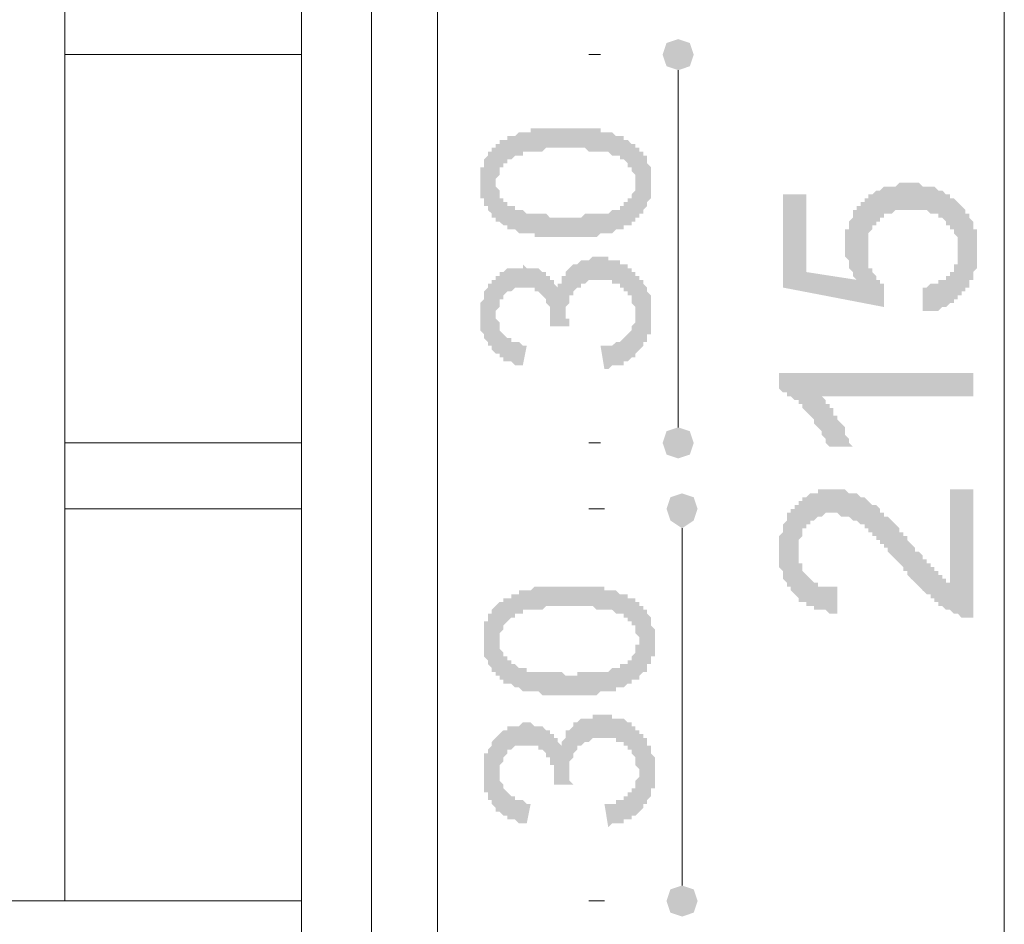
# Model space of a CAD drawing. Header units: metres. Extents: x 5.7 to 89.8, y 4 to 63.5.
# Tile 49 of 60: x 57.3 to 59.7, y 40.7 to 43. Entities that reach past the tile are written whole.
import ezdxf

# ---------------------------------------------------------------- set-up
doc = ezdxf.new("R2010")
doc.units = ezdxf.units.M
doc.header["$MEASUREMENT"] = 0
doc.layers.add('PDF7_dim', color=7, linetype='Continuous')
doc.layers.add('PDF7_Sym tip Door', color=7, linetype='Continuous')

msp = doc.modelspace()

# ---------------------------------------------------------------- hatches: boundary and pattern name
at = {"layer": 'PDF7_dim', "transparency": 33554559}
h = msp.add_hatch(color=256, dxfattribs=at)
h.paths.add_polyline_path([(58.638, 42.4415), (58.6283, 42.4415), (58.6283, 42.4415), (58.6187, 42.4415), (58.6091, 42.4415), (58.6091, 42.4415), (58.5994, 42.4415), (58.5898, 42.4415), (58.5898, 42.4415), (58.5802, 42.4415), (58.5705, 42.4415), (58.5705, 42.4415), (58.5609, 42.4415), (58.5609, 42.4511), (58.5513, 42.4511), (58.5513, 42.4511), (58.5416, 42.4511), (58.5416, 42.4511), (58.532, 42.4511), (58.532, 42.4511), (58.5224, 42.4511), (58.5224, 42.4511), (58.5128, 42.4608), (58.5031, 42.4608), (58.5031, 42.4608), (58.4935, 42.4608), (58.4935, 42.4704), (58.4839, 42.4704), (58.4839, 42.4704), (58.4742, 42.48), (58.4742, 42.48), (58.4646, 42.48), (58.4646, 42.4896), (58.455, 42.4896), (58.455, 42.4993), (58.455, 42.4993), (58.455, 42.4993), (58.4453, 42.5089), (58.4453, 42.5089), (58.4453, 42.5185), (58.4357, 42.5185), (58.4357, 42.5282), (58.4357, 42.5282), (58.4357, 42.5378), (58.4261, 42.5378), (58.4261, 42.5474), (58.4261, 42.5474), (58.4261, 42.5571), (58.4261, 42.5667), (58.4261, 42.5667), (58.4261, 42.5763), (58.4261, 42.5763), (58.4261, 42.586), (58.4261, 42.586), (58.4261, 42.5956), (58.4261, 42.6052), (58.4261, 42.6052), (58.4261, 42.6148), (58.4357, 42.6148), (58.4357, 42.6245), (58.4357, 42.6245), (58.4357, 42.6341), (58.4357, 42.6341), (58.4453, 42.6437), (58.4453, 42.6437), (58.4453, 42.6534), (58.455, 42.6534), (58.455, 42.663), (58.4646, 42.663), (58.4646, 42.663), (58.4646, 42.6726), (58.4742, 42.6726), (58.4742, 42.6823), (58.4839, 42.6823), (58.4839, 42.6823), (58.4935, 42.6823), (58.4935, 42.6919), (58.5031, 42.6919), (58.5031, 42.6919), (58.5128, 42.6919), (58.5224, 42.7015), (58.5224, 42.7015), (58.532, 42.7015), (58.532, 42.7015), (58.5416, 42.7015), (58.5416, 42.7015), (58.5513, 42.7015), (58.5513, 42.7112), (58.5609, 42.7112), (58.5609, 42.7112), (58.5705, 42.7112), (58.5705, 42.7112), (58.5802, 42.7112), (58.5898, 42.7112), (58.5898, 42.7112), (58.5994, 42.7112), (58.6091, 42.7112), (58.6091, 42.7112), (58.6187, 42.7112), (58.6283, 42.7112), (58.6283, 42.7112), (58.638, 42.7112), (58.638, 42.7112), (58.6476, 42.7112), (58.6572, 42.7112), (58.6572, 42.7112), (58.6668, 42.7112), (58.6765, 42.7112), (58.6765, 42.7112), (58.6861, 42.7112), (58.6957, 42.7112), (58.6957, 42.7112), (58.7054, 42.7112), (58.7054, 42.7112), (58.715, 42.7112), (58.7246, 42.7112), (58.7246, 42.7015), (58.7343, 42.7015), (58.7343, 42.7015), (58.7439, 42.7015), (58.7439, 42.7015), (58.7535, 42.7015), (58.7535, 42.7015), (58.7535, 42.7015), (58.7632, 42.6919), (58.7728, 42.6919), (58.7728, 42.6919), (58.7824, 42.6919), (58.7824, 42.6823), (58.7921, 42.6823), (58.7921, 42.6823), (58.8017, 42.6726), (58.8017, 42.6726), (58.8113, 42.6726), (58.8113, 42.663), (58.8209, 42.663), (58.8209, 42.663), (58.8209, 42.6534), (58.8306, 42.6534), (58.8306, 42.6437), (58.8306, 42.6437), (58.8402, 42.6437), (58.8402, 42.6341), (58.8402, 42.6341), (58.8402, 42.6245), (58.8498, 42.6148), (58.8498, 42.6148), (58.8498, 42.6052), (58.8498, 42.6052), (58.8498, 42.5956), (58.8498, 42.586), (58.8498, 42.586), (58.8498, 42.5763), (58.8498, 42.5763), (58.8498, 42.5667), (58.8498, 42.5667), (58.8498, 42.5571), (58.8498, 42.5571), (58.8498, 42.5474), (58.8498, 42.5378), (58.8498, 42.5378), (58.8402, 42.5282), (58.8402, 42.5282), (58.8402, 42.5185), (58.8402, 42.5185), (58.8306, 42.5089), (58.8306, 42.5089), (58.8306, 42.4993), (58.8209, 42.4993), (58.8209, 42.4896), (58.8209, 42.4896), (58.8113, 42.4896), (58.8113, 42.48), (58.8113, 42.48), (58.8017, 42.48), (58.8017, 42.48), (58.8017, 42.4704), (58.7921, 42.4704), (58.7921, 42.4704), (58.7824, 42.4704), (58.7824, 42.4608), (58.7728, 42.4608), (58.7728, 42.4608), (58.7728, 42.4608), (58.7632, 42.4608), (58.7632, 42.4608), (58.7535, 42.4511), (58.7439, 42.4511), (58.7439, 42.4511), (58.7343, 42.4511), (58.7343, 42.4511), (58.7246, 42.4511), (58.7246, 42.4511), (58.715, 42.4415), (58.7054, 42.4415), (58.7054, 42.4415), (58.6957, 42.4415), (58.6861, 42.4415), (58.6861, 42.4415), (58.6765, 42.4415), (58.6668, 42.4415), (58.6572, 42.4415), (58.6572, 42.4415), (58.6476, 42.4415), (58.638, 42.4415)], flags=0)
h.paths.add_polyline_path([(58.638, 42.4896), (58.6476, 42.4896), (58.6572, 42.4896), (58.6668, 42.4896), (58.6668, 42.4896), (58.6765, 42.4896), (58.6861, 42.4993), (58.6957, 42.4993), (58.6957, 42.4993), (58.7054, 42.4993), (58.715, 42.4993), (58.715, 42.4993), (58.7246, 42.4993), (58.7246, 42.4993), (58.7343, 42.4993), (58.7439, 42.4993), (58.7439, 42.4993), (58.7535, 42.5089), (58.7535, 42.5089), (58.7535, 42.5089), (58.7632, 42.5089), (58.7632, 42.5089), (58.7728, 42.5089), (58.7728, 42.5185), (58.7728, 42.5185), (58.7728, 42.5185), (58.7824, 42.5185), (58.7824, 42.5282), (58.7921, 42.5282), (58.7921, 42.5378), (58.8017, 42.5378), (58.8017, 42.5474), (58.8017, 42.5474), (58.8017, 42.5474), (58.8113, 42.5571), (58.8113, 42.5667), (58.8113, 42.5667), (58.8113, 42.5763), (58.8113, 42.5763), (58.8113, 42.586), (58.8113, 42.586), (58.8113, 42.5956), (58.8113, 42.5956), (58.8017, 42.6052), (58.8017, 42.6052), (58.8017, 42.6148), (58.7921, 42.6148), (58.7921, 42.6245), (58.7921, 42.6245), (58.7824, 42.6341), (58.7824, 42.6341), (58.7728, 42.6341), (58.7728, 42.6341), (58.7728, 42.6437), (58.7632, 42.6437), (58.7632, 42.6437), (58.7632, 42.6437), (58.7535, 42.6437), (58.7535, 42.6437), (58.7439, 42.6534), (58.7439, 42.6534), (58.7343, 42.6534), (58.7343, 42.6534), (58.7246, 42.6534), (58.7246, 42.6534), (58.715, 42.6534), (58.7054, 42.6534), (58.7054, 42.6534), (58.6957, 42.6534), (58.6861, 42.663), (58.6765, 42.663), (58.6765, 42.663), (58.6668, 42.663), (58.6572, 42.663), (58.6476, 42.663), (58.638, 42.663), (58.638, 42.663), (58.6283, 42.663), (58.6187, 42.663), (58.6187, 42.663), (58.6091, 42.663), (58.5994, 42.663), (58.5898, 42.663), (58.5898, 42.663), (58.5802, 42.6534), (58.5705, 42.6534), (58.5705, 42.6534), (58.5609, 42.6534), (58.5513, 42.6534), (58.5513, 42.6534), (58.5416, 42.6534), (58.5416, 42.6534), (58.532, 42.6534), (58.532, 42.6437), (58.5224, 42.6437), (58.5224, 42.6437), (58.5128, 42.6437), (58.5128, 42.6437), (58.5128, 42.6437), (58.5031, 42.6341), (58.5031, 42.6341), (58.5031, 42.6341), (58.4935, 42.6341), (58.4935, 42.6245), (58.4839, 42.6245), (58.4839, 42.6245), (58.4839, 42.6148), (58.4742, 42.6148), (58.4742, 42.6052), (58.4742, 42.6052), (58.4742, 42.5956), (58.4742, 42.5956), (58.4646, 42.586), (58.4646, 42.5763), (58.4646, 42.5763), (58.4646, 42.5667), (58.4646, 42.5667), (58.4742, 42.5571), (58.4742, 42.5571), (58.4742, 42.5474), (58.4742, 42.5474), (58.4742, 42.5378), (58.4839, 42.5378), (58.4839, 42.5282), (58.4935, 42.5282), (58.4935, 42.5185), (58.4935, 42.5185), (58.5031, 42.5185), (58.5031, 42.5185), (58.5128, 42.5185), (58.5128, 42.5089), (58.5128, 42.5089), (58.5224, 42.5089), (58.5224, 42.5089), (58.532, 42.5089), (58.532, 42.5089), (58.5416, 42.4993), (58.5416, 42.4993), (58.5513, 42.4993), (58.5513, 42.4993), (58.5609, 42.4993), (58.5705, 42.4993), (58.5705, 42.4993), (58.5802, 42.4993), (58.5898, 42.4993), (58.5898, 42.4993), (58.5994, 42.4896), (58.6091, 42.4896), (58.6187, 42.4896), (58.6187, 42.4896), (58.6283, 42.4896), (58.638, 42.4896), (58.638, 42.4896)], flags=0)
for points in [[(59.524, 42.2585), (59.524, 42.3163), (59.524, 42.3163), (59.5337, 42.3163), (59.5433, 42.3259), (59.5529, 42.3259), (59.5529, 42.3259), (59.5626, 42.3259), (59.5626, 42.3355), (59.5722, 42.3355), (59.5818, 42.3355), (59.5818, 42.3452), (59.5818, 42.3452), (59.5914, 42.3452), (59.5914, 42.3548), (59.6011, 42.3548), (59.6011, 42.3644), (59.6011, 42.3741), (59.6107, 42.3741), (59.6107, 42.3837), (59.6107, 42.3933), (59.6107, 42.3933), (59.6107, 42.403), (59.6107, 42.4126), (59.6107, 42.4126), (59.6107, 42.4126), (59.6107, 42.4222), (59.6107, 42.4319), (59.6107, 42.4319), (59.6107, 42.4415), (59.6011, 42.4511), (59.6011, 42.4511), (59.6011, 42.4608), (59.5914, 42.4608), (59.5914, 42.4704), (59.5818, 42.4704), (59.5818, 42.48), (59.5818, 42.48), (59.5722, 42.4896), (59.5722, 42.4896), (59.5626, 42.4896), (59.5626, 42.4993), (59.5529, 42.4993), (59.5529, 42.4993), (59.5433, 42.4993), (59.5337, 42.5089), (59.5337, 42.5089), (59.524, 42.5089), (59.5144, 42.5089), (59.5048, 42.5089), (59.5048, 42.5089), (59.4951, 42.5089), (59.4951, 42.5089), (59.4855, 42.5089), (59.4759, 42.5089), (59.4759, 42.5089), (59.4662, 42.5089), (59.4566, 42.5089), (59.4566, 42.5089), (59.447, 42.4993), (59.4373, 42.4993), (59.4373, 42.4993), (59.4277, 42.4993), (59.4277, 42.4896), (59.4181, 42.4896), (59.4181, 42.48), (59.4181, 42.48), (59.4085, 42.48), (59.4085, 42.4704), (59.3988, 42.4704), (59.3988, 42.4608), (59.3988, 42.4608), (59.3892, 42.4511), (59.3892, 42.4415), (59.3892, 42.4415), (59.3892, 42.4319), (59.3892, 42.4222), (59.3892, 42.4222), (59.3892, 42.4126), (59.3892, 42.4126), (59.3892, 42.403), (59.3892, 42.3933), (59.3892, 42.3837), (59.3892, 42.3837), (59.3892, 42.3741), (59.3892, 42.3644), (59.3988, 42.3644), (59.3988, 42.3548), (59.3988, 42.3548), (59.3988, 42.3548), (59.4085, 42.3452), (59.4085, 42.3355), (59.4181, 42.3355), (59.4181, 42.3259), (59.4277, 42.3259), (59.4277, 42.3259), (59.4277, 42.3163), (59.4277, 42.2681), (59.1773, 42.3163), (59.1773, 42.5474), (59.2351, 42.5474), (59.2351, 42.3548), (59.3603, 42.3355), (59.3603, 42.3355), (59.3507, 42.3452), (59.3507, 42.3548), (59.3507, 42.3548), (59.341, 42.3644), (59.341, 42.3644), (59.341, 42.3741), (59.341, 42.3837), (59.341, 42.3837), (59.3314, 42.3933), (59.3314, 42.403), (59.3314, 42.403), (59.3314, 42.4126), (59.3314, 42.4222), (59.3314, 42.4222), (59.3314, 42.4319), (59.3314, 42.4415), (59.3314, 42.4415), (59.3314, 42.4511), (59.3314, 42.4608), (59.341, 42.4608), (59.341, 42.4704), (59.341, 42.48), (59.341, 42.48), (59.3507, 42.4896), (59.3507, 42.4896), (59.3507, 42.4993), (59.3507, 42.5089), (59.3603, 42.5089), (59.3603, 42.5185), (59.3699, 42.5185), (59.3699, 42.5282), (59.3796, 42.5282), (59.3796, 42.5282), (59.3796, 42.5378), (59.3892, 42.5378), (59.3892, 42.5474), (59.3988, 42.5474), (59.3988, 42.5474), (59.4085, 42.5571), (59.4085, 42.5571), (59.4181, 42.5571), (59.4277, 42.5667), (59.4277, 42.5667), (59.4373, 42.5667), (59.447, 42.5667), (59.447, 42.5667), (59.4566, 42.5667), (59.4662, 42.5763), (59.4662, 42.5763), (59.4759, 42.5763), (59.4855, 42.5763), (59.4855, 42.5763), (59.4951, 42.5763), (59.5048, 42.5763), (59.5144, 42.5763), (59.5144, 42.5763), (59.524, 42.5667), (59.5337, 42.5667), (59.5337, 42.5667), (59.5433, 42.5667), (59.5529, 42.5667), (59.5529, 42.5667), (59.5626, 42.5571), (59.5626, 42.5571), (59.5722, 42.5571), (59.5818, 42.5474), (59.5818, 42.5474), (59.5914, 42.5474), (59.5914, 42.5378), (59.6011, 42.5378), (59.6011, 42.5378), (59.6107, 42.5282), (59.6107, 42.5282), (59.6203, 42.5185), (59.6203, 42.5185), (59.63, 42.5089), (59.63, 42.5089), (59.63, 42.4993), (59.6396, 42.4993), (59.6396, 42.4896), (59.6396, 42.4896), (59.6492, 42.48), (59.6492, 42.48), (59.6492, 42.4704), (59.6492, 42.4608), (59.6589, 42.4608), (59.6589, 42.4511), (59.6589, 42.4415), (59.6589, 42.4415), (59.6589, 42.4319), (59.6589, 42.4222), (59.6589, 42.4222), (59.6589, 42.4126), (59.6589, 42.4126), (59.6589, 42.403), (59.6589, 42.3933), (59.6589, 42.3837), (59.6589, 42.3837), (59.6589, 42.3741), (59.6589, 42.3644), (59.6589, 42.3644), (59.6492, 42.3548), (59.6492, 42.3452), (59.6492, 42.3452), (59.6492, 42.3355), (59.6396, 42.3355), (59.6396, 42.3259), (59.6396, 42.3163), (59.63, 42.3163), (59.63, 42.3067), (59.63, 42.3067), (59.6203, 42.3067), (59.6203, 42.297), (59.6107, 42.297), (59.6107, 42.2874), (59.6011, 42.2874), (59.6011, 42.2778), (59.5914, 42.2778), (59.5914, 42.2778), (59.5818, 42.2681), (59.5818, 42.2681), (59.5722, 42.2681), (59.5626, 42.2585), (59.5626, 42.2585), (59.5529, 42.2585), (59.5433, 42.2585), (59.5433, 42.2585), (59.5337, 42.2585), (59.524, 42.2585)], [(58.7343, 42.114), (58.7246, 42.1718), (58.7343, 42.1718), (58.7439, 42.1718), (58.7439, 42.1718), (58.7535, 42.1718), (58.7632, 42.1814), (58.7632, 42.1814), (58.7728, 42.1814), (58.7728, 42.1814), (58.7824, 42.1911), (58.7824, 42.1911), (58.7824, 42.1911), (58.7921, 42.2007), (58.7921, 42.2007), (58.7921, 42.2007), (58.8017, 42.2103), (58.8017, 42.2103), (58.8017, 42.22), (58.8017, 42.22), (58.8113, 42.2296), (58.8113, 42.2296), (58.8113, 42.2392), (58.8113, 42.2489), (58.8113, 42.2489), (58.8113, 42.2585), (58.8113, 42.2585), (58.8113, 42.2681), (58.8113, 42.2681), (58.8017, 42.2778), (58.8017, 42.2874), (58.8017, 42.2874), (58.8017, 42.297), (58.7921, 42.297), (58.7921, 42.3067), (58.7921, 42.3067), (58.7824, 42.3067), (58.7824, 42.3163), (58.7728, 42.3163), (58.7728, 42.3259), (58.7632, 42.3259), (58.7632, 42.3259), (58.7535, 42.3259), (58.7535, 42.3355), (58.7439, 42.3355), (58.7439, 42.3355), (58.7343, 42.3355), (58.7246, 42.3355), (58.7246, 42.3355), (58.7246, 42.3355), (58.715, 42.3355), (58.715, 42.3355), (58.7054, 42.3355), (58.6957, 42.3355), (58.6957, 42.3355), (58.6861, 42.3259), (58.6861, 42.3259), (58.6765, 42.3259), (58.6765, 42.3163), (58.6668, 42.3163), (58.6668, 42.3163), (58.6668, 42.3163), (58.6572, 42.3067), (58.6572, 42.3067), (58.6572, 42.297), (58.6476, 42.297), (58.6476, 42.2874), (58.6476, 42.2874), (58.6476, 42.2778), (58.6476, 42.2778), (58.638, 42.2681), (58.638, 42.2585), (58.638, 42.2585), (58.638, 42.2585), (58.638, 42.2489), (58.638, 42.2392), (58.6476, 42.2392), (58.6476, 42.2296), (58.6476, 42.2296), (58.6476, 42.22), (58.6476, 42.22), (58.5994, 42.22), (58.5994, 42.2296), (58.5994, 42.2296), (58.5994, 42.2392), (58.5994, 42.2392), (58.5994, 42.2489), (58.5994, 42.2585), (58.5994, 42.2585), (58.5994, 42.2681), (58.5994, 42.2681), (58.5898, 42.2778), (58.5898, 42.2778), (58.5898, 42.2874), (58.5898, 42.2874), (58.5802, 42.297), (58.5802, 42.297), (58.5705, 42.3067), (58.5705, 42.3067), (58.5705, 42.3067), (58.5609, 42.3067), (58.5609, 42.3163), (58.5513, 42.3163), (58.5416, 42.3163), (58.5416, 42.3163), (58.532, 42.3163), (58.5224, 42.3163), (58.5224, 42.3163), (58.5128, 42.3163), (58.5128, 42.3163), (58.5031, 42.3067), (58.5031, 42.3067), (58.4935, 42.3067), (58.4935, 42.3067), (58.4839, 42.297), (58.4839, 42.297), (58.4839, 42.297), (58.4839, 42.2874), (58.4742, 42.2874), (58.4742, 42.2778), (58.4742, 42.2778), (58.4742, 42.2681), (58.4646, 42.2585), (58.4646, 42.2585), (58.4646, 42.2489), (58.4646, 42.2489), (58.4646, 42.2392), (58.4646, 42.2392), (58.4742, 42.2296), (58.4742, 42.2296), (58.4742, 42.22), (58.4742, 42.2103), (58.4742, 42.2103), (58.4839, 42.2007), (58.4839, 42.2007), (58.4839, 42.2007), (58.4935, 42.1911), (58.4935, 42.1911), (58.5031, 42.1911), (58.5031, 42.1814), (58.5031, 42.1814), (58.5128, 42.1814), (58.5224, 42.1814), (58.5224, 42.1814), (58.532, 42.1718), (58.532, 42.1718), (58.5416, 42.1718), (58.532, 42.1237), (58.532, 42.1237), (58.5224, 42.1237), (58.5128, 42.1237), (58.5128, 42.1237), (58.5031, 42.1333), (58.5031, 42.1333), (58.4935, 42.1333), (58.4839, 42.1333), (58.4839, 42.1429), (58.4742, 42.1429), (58.4742, 42.1429), (58.4742, 42.1526), (58.4646, 42.1526), (58.4646, 42.1526), (58.455, 42.1622), (58.455, 42.1622), (58.455, 42.1622), (58.455, 42.1718), (58.4453, 42.1718), (58.4453, 42.1814), (58.4453, 42.1814), (58.4357, 42.1911), (58.4357, 42.1911), (58.4357, 42.2007), (58.4357, 42.2007), (58.4261, 42.2103), (58.4261, 42.2103), (58.4261, 42.22), (58.4261, 42.2296), (58.4261, 42.2296), (58.4261, 42.2392), (58.4261, 42.2392), (58.4261, 42.2489), (58.4261, 42.2489), (58.4261, 42.2585), (58.4261, 42.2681), (58.4261, 42.2681), (58.4261, 42.2778), (58.4261, 42.2778), (58.4357, 42.2874), (58.4357, 42.297), (58.4357, 42.297), (58.4357, 42.3067), (58.4357, 42.3067), (58.4357, 42.3067), (58.4453, 42.3163), (58.4453, 42.3163), (58.4453, 42.3259), (58.455, 42.3259), (58.455, 42.3355), (58.4646, 42.3355), (58.4646, 42.3452), (58.4646, 42.3452), (58.4742, 42.3452), (58.4742, 42.3548), (58.4839, 42.3548), (58.4839, 42.3548), (58.4935, 42.3644), (58.4935, 42.3644), (58.5031, 42.3644), (58.5031, 42.3644), (58.5128, 42.3644), (58.5224, 42.3644), (58.5224, 42.3644), (58.532, 42.3644), (58.532, 42.3741), (58.5416, 42.3644), (58.5416, 42.3644), (58.5513, 42.3644), (58.5609, 42.3644), (58.5609, 42.3644), (58.5705, 42.3644), (58.5705, 42.3644), (58.5802, 42.3548), (58.5802, 42.3548), (58.5802, 42.3548), (58.5898, 42.3548), (58.5898, 42.3452), (58.5994, 42.3452), (58.5994, 42.3452), (58.5994, 42.3355), (58.6091, 42.3355), (58.6091, 42.3259), (58.6091, 42.3259), (58.6187, 42.3163), (58.6187, 42.3163), (58.6187, 42.3163), (58.6187, 42.3259), (58.6283, 42.3259), (58.6283, 42.3355), (58.6283, 42.3355), (58.6283, 42.3452), (58.638, 42.3452), (58.638, 42.3548), (58.638, 42.3548), (58.6476, 42.3644), (58.6476, 42.3644), (58.6572, 42.3741), (58.6572, 42.3741), (58.6572, 42.3741), (58.6668, 42.3741), (58.6668, 42.3741), (58.6765, 42.3837), (58.6765, 42.3837), (58.6861, 42.3837), (58.6861, 42.3837), (58.6957, 42.3837), (58.6957, 42.3837), (58.7054, 42.3933), (58.715, 42.3933), (58.715, 42.3933), (58.7246, 42.3933), (58.7246, 42.3933), (58.7343, 42.3933), (58.7439, 42.3933), (58.7439, 42.3837), (58.7535, 42.3837), (58.7535, 42.3837), (58.7632, 42.3837), (58.7632, 42.3837), (58.7728, 42.3837), (58.7728, 42.3741), (58.7824, 42.3741), (58.7824, 42.3741), (58.7921, 42.3741), (58.7921, 42.3644), (58.8017, 42.3644), (58.8017, 42.3548), (58.8113, 42.3548), (58.8113, 42.3548), (58.8113, 42.3452), (58.8209, 42.3452), (58.8209, 42.3452), (58.8209, 42.3355), (58.8306, 42.3355), (58.8306, 42.3259), (58.8306, 42.3259), (58.8402, 42.3163), (58.8402, 42.3163), (58.8402, 42.3067), (58.8402, 42.3067), (58.8498, 42.297), (58.8498, 42.297), (58.8498, 42.2874), (58.8498, 42.2778), (58.8498, 42.2778), (58.8498, 42.2681), (58.8498, 42.2681), (58.8498, 42.2585), (58.8498, 42.2489), (58.8498, 42.2489), (58.8498, 42.2392), (58.8498, 42.2392), (58.8498, 42.2296), (58.8498, 42.22), (58.8498, 42.22), (58.8498, 42.2103), (58.8498, 42.2103), (58.8498, 42.2007), (58.8402, 42.2007), (58.8402, 42.1911), (58.8402, 42.1911), (58.8402, 42.1814), (58.8306, 42.1814), (58.8306, 42.1718), (58.8306, 42.1718), (58.8209, 42.1622), (58.8209, 42.1622), (58.8209, 42.1622), (58.8113, 42.1526), (58.8113, 42.1526), (58.8113, 42.1429), (58.8017, 42.1429), (58.8017, 42.1429), (58.7921, 42.1333), (58.7921, 42.1333), (58.7824, 42.1333), (58.7824, 42.1237), (58.7728, 42.1237), (58.7728, 42.1237), (58.7632, 42.1237), (58.7535, 42.1237), (58.7535, 42.1237), (58.7439, 42.114), (58.7439, 42.114), (58.7343, 42.114)], [(59.6492, 42.1044), (59.6492, 42.0466), (59.2736, 42.0466), (59.2832, 42.037), (59.2832, 42.037), (59.2832, 42.0273), (59.2929, 42.0273), (59.2929, 42.0177), (59.3025, 42.0177), (59.3025, 42.0081), (59.3025, 41.9985), (59.3121, 41.9985), (59.3121, 41.9888), (59.3121, 41.9888), (59.3218, 41.9792), (59.3218, 41.9792), (59.3314, 41.9696), (59.3314, 41.9599), (59.3314, 41.9599), (59.3314, 41.9503), (59.341, 41.9407), (59.341, 41.9407), (59.341, 41.931), (59.341, 41.931), (59.3507, 41.9214), (59.2929, 41.9214), (59.2832, 41.931), (59.2832, 41.9407), (59.2832, 41.9407), (59.2736, 41.9503), (59.2736, 41.9599), (59.2736, 41.9599), (59.264, 41.9696), (59.264, 41.9696), (59.2544, 41.9792), (59.2544, 41.9888), (59.2544, 41.9888), (59.2447, 41.9985), (59.2447, 41.9985), (59.2351, 42.0081), (59.2351, 42.0081), (59.2351, 42.0081), (59.2255, 42.0177), (59.2255, 42.0273), (59.2158, 42.0273), (59.2158, 42.037), (59.2062, 42.037), (59.1966, 42.0466), (59.1966, 42.0466), (59.1869, 42.0466), (59.1869, 42.0562), (59.1773, 42.0562), (59.1773, 42.0562), (59.1677, 42.0659), (59.1677, 42.0659), (59.1677, 42.1044)], [(59.5914, 41.8155), (59.6492, 41.8155), (59.6492, 41.4976), (59.6492, 41.4976), (59.6396, 41.4976), (59.63, 41.4976), (59.63, 41.4976), (59.6203, 41.4976), (59.6107, 41.5073), (59.6107, 41.5073), (59.6011, 41.5073), (59.6011, 41.5073), (59.5914, 41.5169), (59.5914, 41.5169), (59.5818, 41.5169), (59.5722, 41.5265), (59.5722, 41.5265), (59.5626, 41.5265), (59.5626, 41.5362), (59.5529, 41.5362), (59.5529, 41.5458), (59.5433, 41.5458), (59.5433, 41.5458), (59.5433, 41.5554), (59.5337, 41.5554), (59.5337, 41.5554), (59.524, 41.565), (59.524, 41.565), (59.5144, 41.5747), (59.5144, 41.5747), (59.5048, 41.5843), (59.5048, 41.5843), (59.4951, 41.5939), (59.4951, 41.5939), (59.4855, 41.6036), (59.4855, 41.6132), (59.4759, 41.6132), (59.4759, 41.6228), (59.4662, 41.6325), (59.4662, 41.6325), (59.4566, 41.6421), (59.447, 41.6517), (59.447, 41.6517), (59.4373, 41.6614), (59.4373, 41.671), (59.4277, 41.671), (59.4277, 41.6806), (59.4181, 41.6806), (59.4181, 41.6903), (59.4085, 41.6903), (59.4085, 41.6999), (59.3988, 41.6999), (59.3988, 41.7095), (59.3988, 41.7095), (59.3892, 41.7095), (59.3892, 41.7191), (59.3796, 41.7191), (59.3796, 41.7191), (59.3796, 41.7288), (59.3699, 41.7288), (59.3699, 41.7288), (59.3603, 41.7384), (59.3507, 41.7384), (59.3507, 41.7384), (59.341, 41.748), (59.3314, 41.748), (59.3314, 41.748), (59.3218, 41.748), (59.3121, 41.7577), (59.3121, 41.7577), (59.3025, 41.7577), (59.3025, 41.7577), (59.2929, 41.7577), (59.2832, 41.7577), (59.2832, 41.7577), (59.2736, 41.748), (59.264, 41.748), (59.264, 41.748), (59.2544, 41.7384), (59.2544, 41.7384), (59.2447, 41.7384), (59.2447, 41.7288), (59.2447, 41.7288), (59.2351, 41.7288), (59.2351, 41.7191), (59.2255, 41.7191), (59.2255, 41.7095), (59.2255, 41.6999), (59.2255, 41.6999), (59.2158, 41.6903), (59.2158, 41.6806), (59.2158, 41.6806), (59.2158, 41.671), (59.2158, 41.6614), (59.2158, 41.6614), (59.2158, 41.6517), (59.2158, 41.6421), (59.2158, 41.6325), (59.2255, 41.6325), (59.2255, 41.6228), (59.2255, 41.6228), (59.2255, 41.6132), (59.2351, 41.6036), (59.2351, 41.6036), (59.2447, 41.5939), (59.2447, 41.5939), (59.2447, 41.5939), (59.2544, 41.5843), (59.2544, 41.5843), (59.264, 41.5843), (59.264, 41.5747), (59.2736, 41.5747), (59.2832, 41.5747), (59.2832, 41.5747), (59.2929, 41.5747), (59.3025, 41.5747), (59.3121, 41.5747), (59.3121, 41.5747), (59.3121, 41.5073), (59.3025, 41.5073), (59.2929, 41.5073), (59.2832, 41.5169), (59.2832, 41.5169), (59.2736, 41.5169), (59.264, 41.5169), (59.2544, 41.5169), (59.2544, 41.5265), (59.2447, 41.5265), (59.2447, 41.5265), (59.2351, 41.5265), (59.2351, 41.5362), (59.2255, 41.5362), (59.2158, 41.5362), (59.2158, 41.5458), (59.2158, 41.5458), (59.2062, 41.5554), (59.2062, 41.5554), (59.1966, 41.565), (59.1966, 41.565), (59.1966, 41.5747), (59.1869, 41.5747), (59.1869, 41.5843), (59.1869, 41.5843), (59.1773, 41.5939), (59.1773, 41.5939), (59.1773, 41.6036), (59.1773, 41.6132), (59.1773, 41.6132), (59.1677, 41.6228), (59.1677, 41.6325), (59.1677, 41.6421), (59.1677, 41.6421), (59.1677, 41.6517), (59.1677, 41.6614), (59.1677, 41.6614), (59.1677, 41.671), (59.1677, 41.6806), (59.1677, 41.6903), (59.1677, 41.6903), (59.1677, 41.6999), (59.1773, 41.7095), (59.1773, 41.7191), (59.1773, 41.7191), (59.1773, 41.7288), (59.1773, 41.7288), (59.1869, 41.7384), (59.1869, 41.748), (59.1869, 41.748), (59.1869, 41.7577), (59.1966, 41.7577), (59.1966, 41.7673), (59.2062, 41.7673), (59.2062, 41.7769), (59.2062, 41.7769), (59.2158, 41.7769), (59.2158, 41.7866), (59.2255, 41.7866), (59.2255, 41.7962), (59.2351, 41.7962), (59.2351, 41.7962), (59.2447, 41.8058), (59.2447, 41.8058), (59.2544, 41.8058), (59.264, 41.8058), (59.264, 41.8155), (59.2736, 41.8155), (59.2832, 41.8155), (59.2832, 41.8155), (59.2929, 41.8155), (59.3025, 41.8155), (59.3025, 41.8155), (59.3121, 41.8155), (59.3121, 41.8155), (59.3218, 41.8155), (59.3314, 41.8155), (59.3314, 41.8155), (59.341, 41.8058), (59.3507, 41.8058), (59.3507, 41.8058), (59.3603, 41.8058), (59.3603, 41.8058), (59.3699, 41.7962), (59.3796, 41.7962), (59.3796, 41.7962), (59.3892, 41.7866), (59.3892, 41.7866), (59.3988, 41.7769), (59.3988, 41.7769), (59.4085, 41.7769), (59.4181, 41.7673), (59.4181, 41.7673), (59.4181, 41.7577), (59.4277, 41.7577), (59.4277, 41.7577), (59.4277, 41.748), (59.4373, 41.748), (59.4373, 41.748), (59.447, 41.7384), (59.447, 41.7384), (59.4566, 41.7288), (59.4566, 41.7288), (59.4662, 41.7191), (59.4662, 41.7095), (59.4759, 41.7095), (59.4759, 41.6999), (59.4855, 41.6999), (59.4855, 41.6903), (59.4951, 41.6806), (59.4951, 41.6806), (59.5048, 41.671), (59.5048, 41.6614), (59.5144, 41.6614), (59.524, 41.6517), (59.524, 41.6421), (59.5337, 41.6421), (59.5337, 41.6325), (59.5433, 41.6325), (59.5433, 41.6228), (59.5529, 41.6228), (59.5529, 41.6132), (59.5529, 41.6132), (59.5626, 41.6132), (59.5626, 41.6036), (59.5626, 41.6036), (59.5722, 41.6036), (59.5722, 41.5939), (59.5818, 41.5939), (59.5818, 41.5843), (59.5914, 41.5843), (59.5914, 41.5843), (59.5914, 41.5843)], [(58.7439, 40.9775), (58.7343, 41.0353), (58.7439, 41.0353), (58.7439, 41.0353), (58.7535, 41.0353), (58.7632, 41.0353), (58.7632, 41.045), (58.7728, 41.045), (58.7728, 41.045), (58.7824, 41.045), (58.7824, 41.0546), (58.7921, 41.0546), (58.7921, 41.0546), (58.7921, 41.0642), (58.8017, 41.0642), (58.8017, 41.0642), (58.8017, 41.0739), (58.8113, 41.0739), (58.8113, 41.0835), (58.8113, 41.0835), (58.8113, 41.0931), (58.8113, 41.0931), (58.8209, 41.1028), (58.8209, 41.1124), (58.8209, 41.1124), (58.8209, 41.122), (58.8209, 41.122), (58.8113, 41.1316), (58.8113, 41.1413), (58.8113, 41.1413), (58.8113, 41.1509), (58.8113, 41.1509), (58.8017, 41.1605), (58.8017, 41.1605), (58.8017, 41.1702), (58.7921, 41.1702), (58.7921, 41.1798), (58.7921, 41.1798), (58.7824, 41.1798), (58.7824, 41.1894), (58.7728, 41.1894), (58.7728, 41.1894), (58.7632, 41.1894), (58.7632, 41.1991), (58.7535, 41.1991), (58.7439, 41.1991), (58.7439, 41.1991), (58.7343, 41.1991), (58.7343, 41.1991), (58.7343, 41.1991), (58.7246, 41.1991), (58.715, 41.1991), (58.715, 41.1991), (58.7054, 41.1991), (58.7054, 41.1991), (58.6957, 41.1894), (58.6861, 41.1894), (58.6861, 41.1894), (58.6861, 41.1894), (58.6765, 41.1798), (58.6765, 41.1798), (58.6668, 41.1798), (58.6668, 41.1702), (58.6668, 41.1702), (58.6572, 41.1605), (58.6572, 41.1605), (58.6572, 41.1509), (58.6572, 41.1509), (58.6476, 41.1413), (58.6476, 41.1413), (58.6476, 41.1316), (58.6476, 41.122), (58.6476, 41.122), (58.6476, 41.122), (58.6476, 41.1124), (58.6476, 41.1124), (58.6476, 41.1028), (58.6476, 41.0931), (58.6476, 41.0931), (58.6572, 41.0835), (58.6572, 41.0835), (58.6091, 41.0835), (58.6091, 41.0931), (58.6091, 41.0931), (58.6091, 41.1028), (58.6091, 41.1124), (58.6091, 41.1124), (58.6091, 41.122), (58.6091, 41.122), (58.6091, 41.1316), (58.5994, 41.1316), (58.5994, 41.1413), (58.5994, 41.1413), (58.5994, 41.1509), (58.5898, 41.1509), (58.5898, 41.1605), (58.5898, 41.1605), (58.5802, 41.1702), (58.5802, 41.1702), (58.5705, 41.1702), (58.5705, 41.1798), (58.5609, 41.1798), (58.5609, 41.1798), (58.5513, 41.1798), (58.5416, 41.1798), (58.5416, 41.1798), (58.532, 41.1798), (58.532, 41.1798), (58.5224, 41.1798), (58.5128, 41.1798), (58.5128, 41.1798), (58.5031, 41.1702), (58.5031, 41.1702), (58.4935, 41.1702), (58.4935, 41.1605), (58.4935, 41.1605), (58.4935, 41.1605), (58.4839, 41.1509), (58.4839, 41.1509), (58.4839, 41.1413), (58.4839, 41.1413), (58.4742, 41.1316), (58.4742, 41.1316), (58.4742, 41.122), (58.4742, 41.1124), (58.4742, 41.1124), (58.4742, 41.1028), (58.4742, 41.1028), (58.4742, 41.0931), (58.4742, 41.0931), (58.4839, 41.0835), (58.4839, 41.0835), (58.4839, 41.0739), (58.4839, 41.0739), (58.4935, 41.0642), (58.4935, 41.0642), (58.4935, 41.0642), (58.5031, 41.0546), (58.5031, 41.0546), (58.5128, 41.0546), (58.5128, 41.045), (58.5224, 41.045), (58.5224, 41.045), (58.532, 41.045), (58.5416, 41.0353), (58.5416, 41.0353), (58.5513, 41.0353), (58.5416, 40.9872), (58.532, 40.9872), (58.532, 40.9872), (58.5224, 40.9872), (58.5128, 40.9968), (58.5128, 40.9968), (58.5031, 40.9968), (58.5031, 40.9968), (58.4935, 40.9968), (58.4935, 41.0064), (58.4839, 41.0064), (58.4839, 41.0064), (58.4742, 41.0161), (58.4742, 41.0161), (58.4646, 41.0161), (58.4646, 41.0257), (58.4646, 41.0257), (58.4646, 41.0257), (58.455, 41.0353), (58.455, 41.0353), (58.455, 41.045), (58.4453, 41.045), (58.4453, 41.0546), (58.4453, 41.0546), (58.4453, 41.0642), (58.4357, 41.0642), (58.4357, 41.0739), (58.4357, 41.0739), (58.4357, 41.0835), (58.4357, 41.0931), (58.4357, 41.0931), (58.4357, 41.1028), (58.4357, 41.1124), (58.4357, 41.1124), (58.4357, 41.122), (58.4357, 41.122), (58.4357, 41.1316), (58.4357, 41.1316), (58.4357, 41.1413), (58.4357, 41.1509), (58.4357, 41.1509), (58.4357, 41.1605), (58.4453, 41.1605), (58.4453, 41.1702), (58.4453, 41.1702), (58.4453, 41.1702), (58.455, 41.1798), (58.455, 41.1894), (58.455, 41.1894), (58.4646, 41.1991), (58.4646, 41.1991), (58.4646, 41.1991), (58.4742, 41.2087), (58.4742, 41.2087), (58.4839, 41.2183), (58.4839, 41.2183), (58.4839, 41.2183), (58.4935, 41.2183), (58.4935, 41.228), (58.5031, 41.228), (58.5128, 41.228), (58.5128, 41.228), (58.5224, 41.228), (58.5224, 41.228), (58.532, 41.2376), (58.532, 41.2376), (58.5416, 41.2376), (58.5513, 41.2376), (58.5513, 41.2376), (58.5609, 41.228), (58.5609, 41.228), (58.5705, 41.228), (58.5705, 41.228), (58.5802, 41.228), (58.5898, 41.2183), (58.5898, 41.2183), (58.5898, 41.2183), (58.5994, 41.2183), (58.5994, 41.2087), (58.5994, 41.2087), (58.6091, 41.2087), (58.6091, 41.1991), (58.6187, 41.1991), (58.6187, 41.1894), (58.6187, 41.1894), (58.6283, 41.1798), (58.6283, 41.1798), (58.6283, 41.1798), (58.6283, 41.1894), (58.6283, 41.1894), (58.638, 41.1991), (58.638, 41.2087), (58.638, 41.2087), (58.638, 41.2183), (58.6476, 41.2183), (58.6476, 41.2183), (58.6572, 41.228), (58.6572, 41.228), (58.6572, 41.2376), (58.6572, 41.2376), (58.6668, 41.2376), (58.6668, 41.2376), (58.6765, 41.2472), (58.6765, 41.2472), (58.6861, 41.2472), (58.6861, 41.2472), (58.6957, 41.2472), (58.7054, 41.2472), (58.7054, 41.2569), (58.715, 41.2569), (58.715, 41.2569), (58.7246, 41.2569), (58.7246, 41.2569), (58.7343, 41.2569), (58.7439, 41.2569), (58.7439, 41.2569), (58.7535, 41.2569), (58.7535, 41.2472), (58.7632, 41.2472), (58.7728, 41.2472), (58.7728, 41.2472), (58.7824, 41.2472), (58.7824, 41.2472), (58.7921, 41.2376), (58.7921, 41.2376), (58.8017, 41.2376), (58.8017, 41.228), (58.8113, 41.228), (58.8113, 41.228), (58.8113, 41.2183), (58.8209, 41.2183), (58.8209, 41.2183), (58.8209, 41.2087), (58.8306, 41.2087), (58.8306, 41.1991), (58.8402, 41.1991), (58.8402, 41.1894), (58.8402, 41.1894), (58.8402, 41.1798), (58.8498, 41.1798), (58.8498, 41.1702), (58.8498, 41.1702), (58.8498, 41.1605), (58.8498, 41.1605), (58.8595, 41.1509), (58.8595, 41.1413), (58.8595, 41.1413), (58.8595, 41.1316), (58.8595, 41.1316), (58.8595, 41.122), (58.8595, 41.1124), (58.8595, 41.1124), (58.8595, 41.1028), (58.8595, 41.1028), (58.8595, 41.0931), (58.8595, 41.0931), (58.8595, 41.0835), (58.8595, 41.0739), (58.8498, 41.0739), (58.8498, 41.0642), (58.8498, 41.0642), (58.8498, 41.0546), (58.8498, 41.0546), (58.8402, 41.045), (58.8402, 41.045), (58.8402, 41.0353), (58.8306, 41.0353), (58.8306, 41.0257), (58.8306, 41.0257), (58.8306, 41.0257), (58.8209, 41.0161), (58.8209, 41.0161), (58.8113, 41.0064), (58.8113, 41.0064), (58.8017, 41.0064), (58.8017, 40.9968), (58.7921, 40.9968), (58.7921, 40.9968), (58.7824, 40.9968), (58.7824, 40.9872), (58.7728, 40.9872), (58.7728, 40.9872), (58.7632, 40.9872), (58.7632, 40.9872), (58.7535, 40.9872), (58.7439, 40.9775), (58.7439, 40.9775)]]:
    msp.add_hatch(color=256, dxfattribs=at).paths.add_polyline_path(points)
h = msp.add_hatch(color=256, dxfattribs=at)
h.paths.add_polyline_path([(58.6476, 41.305), (58.638, 41.305), (58.6283, 41.305), (58.6283, 41.305), (58.6187, 41.305), (58.6091, 41.305), (58.6091, 41.305), (58.5994, 41.305), (58.5898, 41.305), (58.5898, 41.305), (58.5802, 41.305), (58.5802, 41.305), (58.5705, 41.3146), (58.5609, 41.3146), (58.5609, 41.3146), (58.5513, 41.3146), (58.5513, 41.3146), (58.5416, 41.3146), (58.5416, 41.3146), (58.532, 41.3146), (58.532, 41.3146), (58.5224, 41.3243), (58.5224, 41.3243), (58.5128, 41.3243), (58.5128, 41.3243), (58.5031, 41.3339), (58.5031, 41.3339), (58.4935, 41.3339), (58.4839, 41.3339), (58.4839, 41.3435), (58.4742, 41.3435), (58.4742, 41.3435), (58.4742, 41.3532), (58.4646, 41.3532), (58.4646, 41.3628), (58.455, 41.3628), (58.455, 41.3628), (58.455, 41.3724), (58.455, 41.3724), (58.4453, 41.3821), (58.4453, 41.3821), (58.4453, 41.3917), (58.4453, 41.3917), (58.4357, 41.4013), (58.4357, 41.4013), (58.4357, 41.4109), (58.4357, 41.4206), (58.4357, 41.4206), (58.4357, 41.4302), (58.4357, 41.4302), (58.4357, 41.4398), (58.4357, 41.4398), (58.4357, 41.4495), (58.4357, 41.4495), (58.4357, 41.4591), (58.4357, 41.4687), (58.4357, 41.4687), (58.4357, 41.4784), (58.4357, 41.4784), (58.4357, 41.488), (58.4453, 41.488), (58.4453, 41.4976), (58.4453, 41.4976), (58.4453, 41.5073), (58.455, 41.5073), (58.455, 41.5169), (58.455, 41.5169), (58.4646, 41.5265), (58.4646, 41.5265), (58.4742, 41.5362), (58.4742, 41.5362), (58.4839, 41.5362), (58.4839, 41.5458), (58.4935, 41.5458), (58.4935, 41.5458), (58.5031, 41.5458), (58.5031, 41.5554), (58.5128, 41.5554), (58.5128, 41.5554), (58.5224, 41.5554), (58.5224, 41.565), (58.532, 41.565), (58.5416, 41.565), (58.5416, 41.565), (58.5513, 41.565), (58.5513, 41.565), (58.5609, 41.5747), (58.5609, 41.5747), (58.5705, 41.5747), (58.5705, 41.5747), (58.5802, 41.5747), (58.5802, 41.5747), (58.5898, 41.5747), (58.5898, 41.5747), (58.5994, 41.5747), (58.6091, 41.5747), (58.6091, 41.5747), (58.6187, 41.5747), (58.6283, 41.5747), (58.6283, 41.5747), (58.638, 41.5747), (58.6476, 41.5747), (58.6476, 41.5747), (58.6572, 41.5747), (58.6572, 41.5747), (58.6668, 41.5747), (58.6765, 41.5747), (58.6765, 41.5747), (58.6861, 41.5747), (58.6957, 41.5747), (58.6957, 41.5747), (58.7054, 41.5747), (58.715, 41.5747), (58.715, 41.5747), (58.7246, 41.5747), (58.7246, 41.5747), (58.7343, 41.5747), (58.7343, 41.565), (58.7439, 41.565), (58.7439, 41.565), (58.7535, 41.565), (58.7535, 41.565), (58.7632, 41.565), (58.7632, 41.565), (58.7728, 41.5554), (58.7728, 41.5554), (58.7824, 41.5554), (58.7921, 41.5554), (58.7921, 41.5458), (58.8017, 41.5458), (58.8017, 41.5458), (58.8113, 41.5458), (58.8113, 41.5362), (58.8209, 41.5362), (58.8209, 41.5265), (58.8209, 41.5265), (58.8306, 41.5265), (58.8306, 41.5169), (58.8306, 41.5169), (58.8402, 41.5169), (58.8402, 41.5073), (58.8402, 41.5073), (58.8498, 41.4976), (58.8498, 41.4976), (58.8498, 41.488), (58.8498, 41.488), (58.8498, 41.4784), (58.8595, 41.4687), (58.8595, 41.4687), (58.8595, 41.4591), (58.8595, 41.4591), (58.8595, 41.4495), (58.8595, 41.4398), (58.8595, 41.4398), (58.8595, 41.4302), (58.8595, 41.4302), (58.8595, 41.4206), (58.8595, 41.4206), (58.8595, 41.4109), (58.8595, 41.4013), (58.8498, 41.4013), (58.8498, 41.3917), (58.8498, 41.3917), (58.8498, 41.3821), (58.8402, 41.3821), (58.8402, 41.3724), (58.8402, 41.3724), (58.8402, 41.3628), (58.8306, 41.3628), (58.8306, 41.3628), (58.8209, 41.3532), (58.8209, 41.3532), (58.8209, 41.3435), (58.8113, 41.3435), (58.8113, 41.3435), (58.8113, 41.3435), (58.8017, 41.3435), (58.8017, 41.3339), (58.8017, 41.3339), (58.7921, 41.3339), (58.7921, 41.3339), (58.7824, 41.3243), (58.7824, 41.3243), (58.7728, 41.3243), (58.7728, 41.3243), (58.7632, 41.3243), (58.7632, 41.3146), (58.7535, 41.3146), (58.7535, 41.3146), (58.7439, 41.3146), (58.7343, 41.3146), (58.7343, 41.3146), (58.7246, 41.3146), (58.7246, 41.3146), (58.715, 41.305), (58.7054, 41.305), (58.7054, 41.305), (58.6957, 41.305), (58.6861, 41.305), (58.6861, 41.305), (58.6765, 41.305), (58.6668, 41.305), (58.6572, 41.305), (58.6572, 41.305), (58.6476, 41.305)], flags=0)
h.paths.add_polyline_path([(58.6476, 41.3532), (58.6572, 41.3532), (58.6668, 41.3532), (58.6668, 41.3628), (58.6765, 41.3628), (58.6861, 41.3628), (58.6957, 41.3628), (58.6957, 41.3628), (58.7054, 41.3628), (58.715, 41.3628), (58.715, 41.3628), (58.7246, 41.3628), (58.7343, 41.3628), (58.7343, 41.3628), (58.7439, 41.3628), (58.7439, 41.3628), (58.7535, 41.3724), (58.7535, 41.3724), (58.7632, 41.3724), (58.7632, 41.3724), (58.7728, 41.3724), (58.7728, 41.3724), (58.7728, 41.3821), (58.7824, 41.3821), (58.7824, 41.3821), (58.7824, 41.3821), (58.7921, 41.3821), (58.7921, 41.3917), (58.8017, 41.3917), (58.8017, 41.4013), (58.8017, 41.4013), (58.8113, 41.4109), (58.8113, 41.4109), (58.8113, 41.4206), (58.8113, 41.4206), (58.8113, 41.4302), (58.8209, 41.4302), (58.8209, 41.4398), (58.8209, 41.4398), (58.8209, 41.4495), (58.8209, 41.4495), (58.8113, 41.4591), (58.8113, 41.4591), (58.8113, 41.4687), (58.8113, 41.4687), (58.8113, 41.4784), (58.8017, 41.4784), (58.8017, 41.488), (58.7921, 41.488), (58.7921, 41.4976), (58.7824, 41.4976), (58.7824, 41.4976), (58.7824, 41.5073), (58.7728, 41.5073), (58.7728, 41.5073), (58.7728, 41.5073), (58.7632, 41.5073), (58.7632, 41.5073), (58.7535, 41.5169), (58.7535, 41.5169), (58.7439, 41.5169), (58.7439, 41.5169), (58.7343, 41.5169), (58.7343, 41.5169), (58.7246, 41.5169), (58.7246, 41.5169), (58.715, 41.5169), (58.7054, 41.5265), (58.7054, 41.5265), (58.6957, 41.5265), (58.6861, 41.5265), (58.6765, 41.5265), (58.6765, 41.5265), (58.6668, 41.5265), (58.6572, 41.5265), (58.6476, 41.5265), (58.6476, 41.5265), (58.638, 41.5265), (58.6283, 41.5265), (58.6187, 41.5265), (58.6187, 41.5265), (58.6091, 41.5265), (58.5994, 41.5265), (58.5898, 41.5265), (58.5898, 41.5265), (58.5802, 41.5169), (58.5705, 41.5169), (58.5705, 41.5169), (58.5609, 41.5169), (58.5513, 41.5169), (58.5513, 41.5169), (58.5416, 41.5169), (58.5416, 41.5169), (58.532, 41.5169), (58.532, 41.5073), (58.532, 41.5073), (58.5224, 41.5073), (58.5224, 41.5073), (58.5128, 41.5073), (58.5128, 41.5073), (58.5128, 41.4976), (58.5128, 41.4976), (58.5031, 41.4976), (58.5031, 41.4976), (58.4935, 41.488), (58.4935, 41.488), (58.4839, 41.4784), (58.4839, 41.4784), (58.4839, 41.4687), (58.4839, 41.4687), (58.4742, 41.4591), (58.4742, 41.4591), (58.4742, 41.4495), (58.4742, 41.4495), (58.4742, 41.4398), (58.4742, 41.4302), (58.4742, 41.4302), (58.4742, 41.4206), (58.4742, 41.4206), (58.4839, 41.4109), (58.4839, 41.4109), (58.4839, 41.4013), (58.4935, 41.4013), (58.4935, 41.3917), (58.4935, 41.3917), (58.5031, 41.3917), (58.5031, 41.3821), (58.5128, 41.3821), (58.5128, 41.3821), (58.5128, 41.3821), (58.5224, 41.3724), (58.5224, 41.3724), (58.5224, 41.3724), (58.532, 41.3724), (58.532, 41.3724), (58.5416, 41.3724), (58.5416, 41.3628), (58.5513, 41.3628), (58.5609, 41.3628), (58.5609, 41.3628), (58.5705, 41.3628), (58.5705, 41.3628), (58.5802, 41.3628), (58.5898, 41.3628), (58.5898, 41.3628), (58.5994, 41.3628), (58.6091, 41.3628), (58.6091, 41.3628), (58.6187, 41.3628), (58.6283, 41.3628), (58.638, 41.3532), (58.6476, 41.3532), (58.6476, 41.3532)], flags=0)

# ---------------------------------------------------------------- linework, layer by layer
at = {"layer": 'PDF7_dim', "lineweight": 20}
for points in [[(59.7263, 45.4464), (59.7263, 45.4079), (59.7263, 38.6661), (59.7263, 38.6275)], [(58.6957, 42.8942), (58.7246, 42.8942)], [(58.9173, 41.9696), (58.9173, 42.0177), (58.9173, 42.8171), (58.9173, 42.8556)], [(58.6957, 41.931), (58.7246, 41.931)], [(58.6957, 41.7673), (58.7343, 41.7673)], [(58.9269, 40.8331), (58.9269, 40.8716), (58.9269, 41.6806), (58.9269, 41.7191)], [(58.6957, 40.7946), (58.7343, 40.7946)]]:
    msp.add_lwpolyline(points, dxfattribs=at)
at = {"layer": 'PDF7_dim', "transparency": 33554559}
for points in [[(58.8884, 42.923), (58.9173, 42.8942), (58.8787, 42.8942)], [(58.9173, 42.9327), (58.8884, 42.923), (58.9173, 42.8942)], [(58.9462, 42.923), (58.9173, 42.8942), (58.9173, 42.9327)], [(58.9558, 42.8942), (58.9462, 42.923), (58.9173, 42.8942)], [(58.9173, 42.8942), (58.8787, 42.8942), (58.8884, 42.8653)], [(58.8884, 42.8653), (58.9173, 42.8556), (58.9173, 42.8942)], [(58.9173, 42.8556), (58.9173, 42.8942), (58.9462, 42.8653)], [(58.9173, 42.8942), (58.9462, 42.8653), (58.9558, 42.8942)], [(58.9173, 41.9696), (58.9173, 41.931), (58.8884, 41.9599)], [(58.9462, 41.9599), (58.9173, 41.9696), (58.9173, 41.931)], [(58.9173, 41.931), (58.8884, 41.9599), (58.8787, 41.931)], [(58.9173, 41.931), (58.9558, 41.931), (58.9462, 41.9599)], [(58.8787, 41.931), (58.8884, 41.9021), (58.9173, 41.931)], [(58.8884, 41.9021), (58.9173, 41.931), (58.9173, 41.8925)], [(58.9173, 41.8925), (58.9462, 41.9021), (58.9173, 41.931)], [(58.9462, 41.9021), (58.9173, 41.931), (58.9558, 41.931)], [(58.898, 41.7962), (58.9269, 41.7673), (58.8884, 41.7673)], [(58.9269, 41.8058), (58.898, 41.7962), (58.9269, 41.7673)], [(58.9558, 41.7962), (58.9269, 41.7673), (58.9269, 41.8058)], [(58.9654, 41.7673), (58.9558, 41.7962), (58.9269, 41.7673)], [(58.9269, 41.7673), (58.8884, 41.7673), (58.898, 41.7384)], [(58.898, 41.7384), (58.9269, 41.7191), (58.9269, 41.7673)], [(58.9269, 41.7191), (58.9269, 41.7673), (58.9558, 41.7384)], [(58.9269, 41.7673), (58.9558, 41.7384), (58.9654, 41.7673)], [(58.9269, 40.7946), (58.898, 40.8234), (58.8884, 40.7946)], [(58.9269, 40.8331), (58.9269, 40.7946), (58.898, 40.8234)], [(58.9558, 40.8234), (58.9269, 40.8331), (58.9269, 40.7946)], [(58.9269, 40.7946), (58.9654, 40.7946), (58.9558, 40.8234)], [(58.8884, 40.7946), (58.898, 40.7657), (58.9269, 40.7946)], [(58.898, 40.7657), (58.9269, 40.7946), (58.9269, 40.756)], [(58.9269, 40.756), (58.9558, 40.7657), (58.9269, 40.7946)], [(58.9558, 40.7657), (58.9269, 40.7946), (58.9654, 40.7946)]]:
    msp.add_solid(points, dxfattribs=at)
at = {"layer": 'PDF7_Sym tip Door', "lineweight": 18}
for points in [[(55.1226, 38.5409), (55.1226, 45.4849), (58.3201, 45.4849), (58.3201, 38.5409)], [(55.2959, 45.3212), (58.1564, 45.3212), (58.1564, 38.5409), (55.2959, 38.5409)]]:
    msp.add_lwpolyline(points, close=True, dxfattribs=at)
for points in [[(55.4597, 41.7577), (55.4597, 41.3532), (55.4597, 38.7624), (57.983, 38.7624), (57.983, 45.1479), (55.4597, 45.1479), (55.4597, 41.8058)], [(57.3955, 40.7946), (57.3955, 45.1479)], [(57.3955, 42.8942), (57.983, 42.8942)], [(57.3955, 41.931), (57.983, 41.931)], [(57.3955, 41.7673), (57.983, 41.7673)], [(55.4597, 40.7946), (57.983, 40.7946)]]:
    msp.add_lwpolyline(points, dxfattribs=at)

doc.saveas('drawing.dxf')
